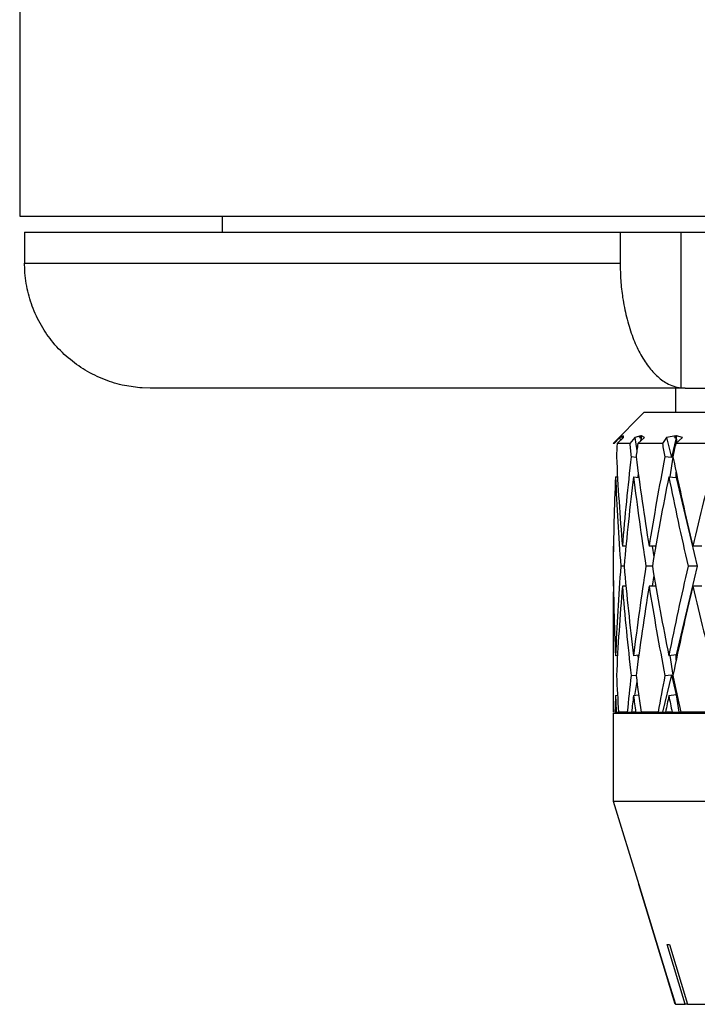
# Model space of a CAD drawing. Header units: inches. Extents: x 1.2 to 31.4, y 1 to 21.5.
# Tile 47 of 63: x 18.7 to 19.4, y 9.3 to 10.3. Entities that reach past the tile are written whole.
import ezdxf

# ---------------------------------------------------------------- set-up
doc = ezdxf.new("R2010")
doc.units = ezdxf.units.IN
doc.header["$MEASUREMENT"] = 0

msp = doc.modelspace()

# ---------------------------------------------------------------- linework, layer by layer
at = {"color": 7, "linetype": 'Continuous', "lineweight": 25}
for p, q in [((18.69323, 10.58222), (18.69323, 10.07522)), ((18.69323, 10.07522), (21.69323, 10.07522)), ((18.89573, 10.07522), (18.89573, 10.05922)), ((18.69816, 10.05922), (18.69816, 10.02822)), ((18.69816, 10.05922), (19.29407, 10.05922)), ((19.29407, 10.05922), (19.29407, 10.02822)), ((19.29407, 10.05922), (19.35474, 10.05922)), ((19.35474, 10.05922), (19.35474, 9.90349)), ((19.35474, 10.05922), (19.4196, 10.05922)), ((18.69816, 10.02822), (19.29407, 10.02822)), ((18.8238, 9.90322), (18.81562, 9.90349)), ((19.35915, 9.90322), (18.8238, 9.90322)), ((19.34948, 9.90322), (19.34948, 9.87922)), ((19.35474, 9.90349), (19.35915, 9.90322)), ((19.35915, 9.90322), (19.61568, 9.90322)), ((19.31823, 9.87922), (19.28698, 9.84797)), ((19.31823, 9.87922), (21.06823, 9.87922)), ((19.2939, 9.85387), (19.28821, 9.84797)), ((19.29104, 9.84797), (19.2973, 9.85387)), ((19.29705, 9.8557), (19.2939, 9.85387)), ((19.2939, 9.85387), (19.29415, 9.8509)), ((19.29722, 9.8557), (19.29537, 9.85394)), ((19.29537, 9.85394), (19.29705, 9.8557)), ((19.29537, 9.85394), (19.29721, 9.85372)), ((19.29722, 9.8557), (19.29721, 9.85372)), ((19.2973, 9.85387), (19.29722, 9.8557)), ((19.30864, 9.85387), (19.3036, 9.84797)), ((19.31479, 9.8557), (19.30864, 9.85387)), ((19.30864, 9.85387), (19.31078, 9.84061)), ((19.31176, 9.84797), (19.31842, 9.85387)), ((19.31527, 9.8557), (19.31331, 9.85394)), ((19.31331, 9.85394), (19.31479, 9.8557)), ((19.31331, 9.85394), (19.31511, 9.85372)), ((19.31511, 9.85372), (19.31458, 9.85047)), ((19.31511, 9.85372), (19.31486, 9.85072)), ((19.31527, 9.8557), (19.31511, 9.85372)), ((19.31511, 9.85094), (19.31511, 9.85372)), ((19.31511, 9.85372), (19.31533, 9.85113)), ((19.31842, 9.85387), (19.31527, 9.8557)), ((19.34059, 9.85387), (19.3363, 9.84797)), ((19.34963, 9.8557), (19.34059, 9.85387)), ((19.34059, 9.85387), (19.34534, 9.83382)), ((19.3501, 9.85372), (19.34534, 9.83382)), ((19.3501, 9.85372), (19.34768, 9.83872)), ((19.35042, 9.8557), (19.34837, 9.85394)), ((19.34837, 9.85394), (19.34963, 9.8557)), ((19.34837, 9.85394), (19.3501, 9.85372)), ((19.34963, 9.84797), (19.35657, 9.85387)), ((19.35042, 9.8557), (19.3501, 9.85372)), ((19.3501, 9.84837), (19.3501, 9.85372)), ((19.3501, 9.85372), (19.35086, 9.84902)), ((19.35657, 9.85387), (19.35042, 9.8557)), ((19.28821, 9.84797), (19.28698, 9.84797)), ((19.3036, 9.84797), (19.29104, 9.84797)), ((19.3363, 9.84797), (19.31176, 9.84797)), ((19.38568, 9.84797), (19.34963, 9.84797)), ((19.31007, 9.83404), (19.3051, 9.83465)), ((19.34534, 9.83382), (19.33884, 9.83465)), ((19.34694, 9.83414), (19.34378, 9.81453)), ((19.3501, 9.81372), (19.3501, 9.81907)), ((19.28942, 9.81466), (19.29143, 9.81442)), ((19.30747, 9.81466), (19.31274, 9.81401)), ((19.31218, 9.81817), (19.31185, 9.81412)), ((19.34277, 9.81466), (19.3501, 9.81372)), ((19.3501, 9.81372), (19.37107, 9.72517)), ((19.29985, 9.74517), (19.29626, 9.74517)), ((19.32973, 9.74517), (19.323, 9.74517)), ((19.32616, 9.74517), (19.32788, 9.73449)), ((19.3758, 9.74517), (19.36668, 9.74517)), ((19.2871, 9.72517), (19.28701, 9.72517)), ((19.29798, 9.72517), (19.29469, 9.72517)), ((19.3263, 9.72517), (19.31985, 9.72517)), ((19.37107, 9.72517), (19.3501, 9.63662)), ((19.37107, 9.72517), (19.36201, 9.72517)), ((19.32788, 9.71585), (19.32616, 9.70517)), ((19.29985, 9.70517), (19.29626, 9.70517)), ((19.32973, 9.70517), (19.323, 9.70517)), ((19.3758, 9.70517), (19.36668, 9.70517)), ((19.28698, 9.69942), (19.28698, 9.57922)), ((19.29143, 9.63592), (19.28942, 9.63567)), ((19.31274, 9.63632), (19.30747, 9.63567)), ((19.31185, 9.63621), (19.31218, 9.63217)), ((19.3501, 9.63662), (19.34277, 9.63567)), ((19.34378, 9.6358), (19.34694, 9.6162)), ((19.3501, 9.63127), (19.3501, 9.63662)), ((19.3051, 9.61568), (19.31007, 9.6163)), ((19.34534, 9.61652), (19.33651, 9.57922)), ((19.33884, 9.61568), (19.34534, 9.61652)), ((19.34534, 9.61652), (19.3501, 9.59662)), ((19.31078, 9.60972), (19.30853, 9.5958)), ((19.34768, 9.61161), (19.3501, 9.59662)), ((19.2914, 9.59591), (19.28942, 9.59567)), ((19.31258, 9.5963), (19.30747, 9.59567)), ((19.3501, 9.59662), (19.34277, 9.59567)), ((19.3501, 9.59662), (19.3501, 9.60013)), ((19.35042, 9.59861), (19.3501, 9.59662)), ((19.3501, 9.59662), (19.3529, 9.57922)), ((19.28723, 9.57822), (19.28723, 9.49022)), ((19.28723, 9.57822), (21.09923, 9.57822)), ((19.29017, 9.57922), (19.28877, 9.57922)), ((19.29017, 9.57922), (19.29241, 9.57922)), ((19.30113, 9.57922), (19.29241, 9.57922)), ((19.30113, 9.57922), (19.30551, 9.57922)), ((19.30954, 9.57922), (19.30551, 9.57922)), ((19.30954, 9.57922), (19.31497, 9.57922)), ((19.33202, 9.57922), (19.31497, 9.57922)), ((19.33202, 9.57922), (19.33651, 9.57922)), ((19.33651, 9.57922), (19.33953, 9.57922)), ((19.34611, 9.57922), (19.33953, 9.57922)), ((19.34611, 9.57922), (19.3529, 9.57922)), ((19.3529, 9.57922), (19.35462, 9.57922)), ((19.37967, 9.57922), (19.35462, 9.57922)), ((19.28723, 9.49022), (19.31264, 9.40689)), ((19.28723, 9.49022), (21.09923, 9.49022)), ((19.35914, 9.28697), (19.34117, 9.34667)), ((19.34359, 9.34667), (19.36156, 9.28697)), ((19.34931, 9.28697), (19.34923, 9.28697)), ((19.34931, 9.28697), (19.35914, 9.28697)), ((19.36156, 9.28697), (19.35914, 9.28697)), ((19.36156, 9.28697), (19.38959, 9.28697))]:
    msp.add_line(p, q, dxfattribs=at)
at = {"color": 7, "linetype": 'Continuous', "lineweight": 25, "flags": 128}
for points in [[(19.34923, 9.28697), (19.33941, 9.31915), (19.31265, 9.4069)], [(19.31273, 9.4069), (19.33949, 9.31915), (19.34931, 9.28697)]]:
    msp.add_lwpolyline(points, dxfattribs=at)
at = {"color": 7, "linetype": 'Continuous', "lineweight": 25}
for centre, major_axis, ratio, start_param, end_param in [((20.19323, 9.70517), (0.00498, 1.56967), 0.577343, 1.481524, 1.490041), ((20.19323, 9.70517), (-0.3569, 1.55803), 0.534659, 1.357827, 1.366343), ((20.19323, 9.70517), (0.19078, 1.56596), 0.565751, 1.548511, 1.557027), ((20.19323, 9.70517), (-0.49473, 1.55087), 0.489595, 1.324765, 1.333281), ((20.19323, 9.70517), (0.3569, 1.55803), 0.534659, 1.601561, 1.610077), ((20.19323, 9.74517), (-0.19078, 1.56596), 0.565751, 1.444939, 1.501979), ((20.19323, 9.74517), (0.19078, 1.56596), 0.565751, 1.582573, 1.639613), ((20.19323, 9.74517), (-0.3569, 1.55803), 0.534659, 1.391889, 1.448929), ((20.19323, 9.74517), (0.3569, 1.55803), 0.534659, 1.635623, 1.692664), ((20.19323, 9.74517), (-0.49473, 1.55087), 0.489595, 1.358827, 1.415867), ((20.19323, 9.74517), (0.49473, 1.55087), 0.489595, 1.668685, 1.725725), ((20.19323, 9.70517), (0.00498, 1.56967), 0.577343, 1.502814, 1.559885), ((20.19323, 9.70517), (-0.19078, 1.56596), 0.565751, 1.432166, 1.489237), ((20.19323, 9.70517), (0.19078, 1.56596), 0.565751, 1.5698, 1.626872), ((20.19323, 9.70517), (-0.3569, 1.55803), 0.534659, 1.379116, 1.436187), ((20.19323, 9.70517), (0.3569, 1.55803), 0.534659, 1.62285, 1.679922), ((20.19323, 9.70517), (-0.49473, 1.55087), 0.489595, 1.346054, 1.403125), ((20.19323, 9.70517), (-0.00498, 1.56967), 0.577343, 1.54348, 1.556224), ((20.19323, 9.74517), (0.00498, 1.56967), 0.577343, 1.585369, 1.598113), ((20.19323, 9.74517), (-0.00498, 1.56967), 0.577343, 1.581708, 1.638779), ((20.19323, 9.74517), (0.19078, 1.56596), 0.565751, 1.652355, 1.709427), ((20.19323, 9.74517), (-0.19078, 1.56596), 0.565751, 1.514721, 1.571792), ((20.19323, 9.74517), (0.3569, 1.55803), 0.534659, 1.705405, 1.762477), ((20.19323, 9.74517), (-0.3569, 1.55803), 0.534659, 1.461671, 1.518742), ((20.19323, 9.74517), (0.49473, 1.55087), 0.489595, 1.738467, 1.795538), ((20.19323, 9.70517), (0.19078, 1.56596), 0.565751, 1.639613, 1.696654), ((20.19323, 9.70517), (-0.19078, 1.56596), 0.565751, 1.501979, 1.559019), ((20.19323, 9.70517), (0.3569, 1.55803), 0.534659, 1.692664, 1.749704), ((20.19323, 9.70517), (-0.3569, 1.55803), 0.534659, 1.448929, 1.505969), ((20.19323, 9.70517), (0.49473, 1.55087), 0.489595, 1.725725, 1.782765), ((20.19323, 9.70517), (-0.49473, 1.55087), 0.489595, 1.415867, 1.472908), ((20.19323, 9.74517), (-0.00498, 1.56967), 0.577343, 1.651552, 1.674885), ((20.19323, 9.74517), (0.3569, 1.55803), 0.534659, 1.77525, 1.798582), ((20.19323, 9.74517), (-0.19078, 1.56596), 0.565751, 1.584565, 1.607898), ((20.19323, 9.74517), (0.49473, 1.55087), 0.489595, 1.808311, 1.831644), ((20.19323, 9.74517), (-0.3569, 1.55803), 0.534659, 1.531515, 1.554848), ((20.19323, 9.70517), (0.19078, 1.56596), 0.565751, 1.709427, 1.719938), ((20.19323, 9.70517), (-0.00498, 1.56967), 0.577343, 1.638779, 1.64929), ((20.19323, 9.70517), (0.3569, 1.55803), 0.534659, 1.762477, 1.772988), ((20.19323, 9.70517), (-0.19078, 1.56596), 0.565751, 1.571792, 1.582303), ((20.19323, 9.70517), (0.49473, 1.55087), 0.489595, 1.795538, 1.806049), ((20.19323, 9.70517), (-0.3569, 1.55803), 0.534659, 1.518742, 1.529253), ((20.28357, 9.70306), (0.97093, 0.29617), 0.001455, 3.138603, 3.15412), ((20.28052, 9.63665), (0.95047, 0.28682), 0.045004, 3.281712, 3.297559)]:
    msp.add_ellipse(centre, major_axis=major_axis, ratio=ratio, start_param=start_param, end_param=end_param, dxfattribs=at)
for points, knots in [([(18.81562, 9.90349), (18.8098, 9.9041), (18.79704, 9.90545), (18.77779, 9.9113), (18.75873, 9.92058), (18.74136, 9.9331), (18.72649, 9.9482), (18.71429, 9.96574), (18.70532, 9.98485), (18.69968, 10.00535), (18.6982, 10.01996), (18.69816, 10.02764), (18.69816, 10.02822)], [0, 0, 0, 0, 0.093037, 0.203993, 0.318156, 0.429115, 0.543316, 0.653857, 0.767636, 0.877632, 0.990837, 1, 1, 1, 1]), ([(19.29407, 10.02822), (19.29419, 10.02247), (19.29443, 10.01085), (19.2965, 9.9927), (19.30013, 9.97406), (19.30563, 9.95597), (19.31268, 9.93976), (19.32097, 9.92616), (19.33041, 9.9153), (19.33944, 9.90861), (19.34765, 9.90482), (19.35237, 9.90393), (19.35474, 9.90349)], [0, 0, 0, 0, 0.091462, 0.184742, 0.294414, 0.407257, 0.517135, 0.630171, 0.740554, 0.854107, 0.92662, 1, 1, 1, 1])]:
    msp.add_open_spline(points, degree=3, knots=knots, dxfattribs=at)

doc.saveas('drawing.dxf')
